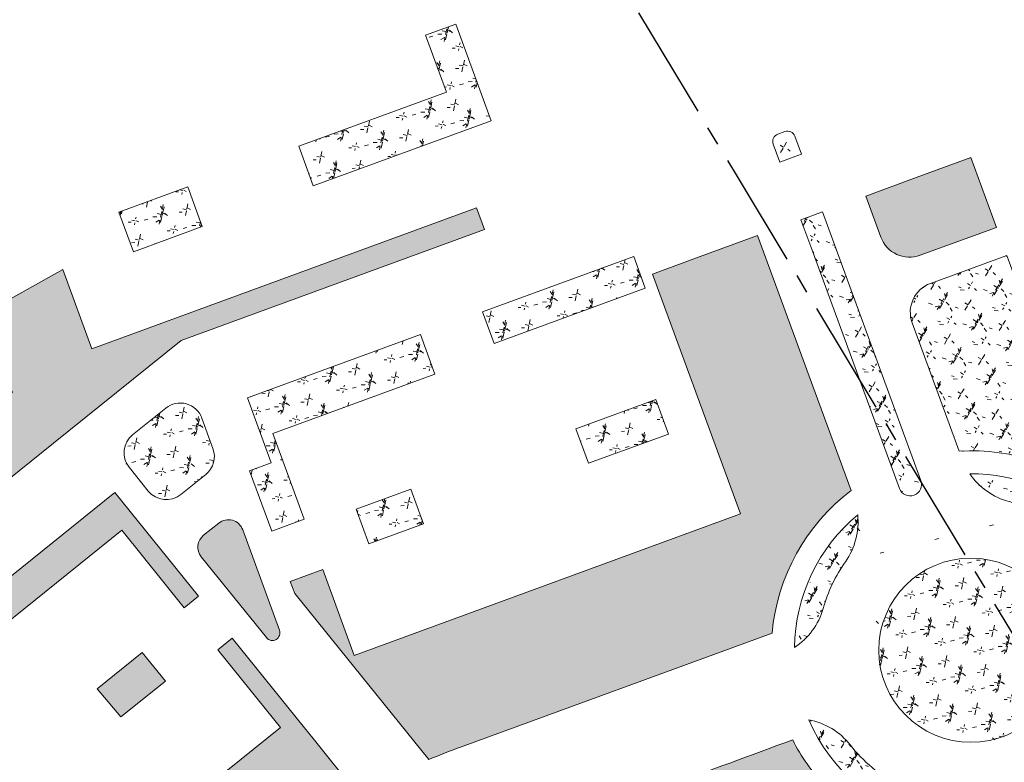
# Model space of a CAD drawing. Header units: millimetres. Extents: x 38389465 to 38395088, y 2473666 to 2480744.
# Tile 14 of 256: x 38391425 to 38391554, y 2474416 to 2474512. Entities that reach past the tile are written whole.
import ezdxf

# ---------------------------------------------------------------- set-up
doc = ezdxf.new("R2010")
doc.units = ezdxf.units.MM
doc.header["$LTSCALE"] = 2
doc.linetypes.add('CENTER2', pattern=[1.125, 0.75, -0.125, 0.125, -0.125])
doc.layers.get('0').update_dxf_attribs({"linetype": 'CONTINUOUS', "lineweight": 9})
doc.layers.add('w-用地红线', color=1, linetype='CONTINUOUS')
doc.layers.add('下沉式地面绿化', color=80, linetype='CONTINUOUS', lineweight=9)
doc.layers.add('普通绿地填充', color=114, linetype='CONTINUOUS', lineweight=9)
pattern_1 = [(77.67293413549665, (-375.5004729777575, -439.924187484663), (-3.96995520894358, 6.19027104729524), [0.7799999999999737, -0.1559999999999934, 0.2079999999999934, -0.1559999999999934, 0.7799999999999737, -3.119999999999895]), (77.67293413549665, (-375.7083842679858, -440.1448884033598), (-3.96995520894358, 6.19027104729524), [0.5199999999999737, -0.3899999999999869, 0.7799999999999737, -0.3899999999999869, 0.5199999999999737, -2.599999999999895]), (77.67293413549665, (-377.3518742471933, -437.9227856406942), (-3.96995520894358, 6.19027104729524), [0.6499999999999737, -0.2599999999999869, 0.6499999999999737, -3.639999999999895]), (77.67293413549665, (-378.9229758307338, -440.2408106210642), (-3.96995520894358, 6.19027104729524), [0.2599999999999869, -0.5199999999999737, 0.2599999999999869, -4.15999999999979]), (167.6729341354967, (-378.811960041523, -439.7327993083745), (-6.19027104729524, -3.96995520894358), [0.4679999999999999, -4.731999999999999]), (167.6729341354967, (-375.430844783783, -438.8748601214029), (-6.19027104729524, -3.96995520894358), [0.5199999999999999, -4.679999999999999]), (167.6729341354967, (-377.1853505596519, -437.1607686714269), (-6.19027104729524, -3.96995520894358), [0.5199999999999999, -4.679999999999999]), (122.6729341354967, (-375.2357231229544, -438.2255469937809), (-5.080113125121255, 1.110157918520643), [0.5199999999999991, -6.833910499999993]), (212.6729341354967, (-375.5243641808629, -439.5463764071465), (-1.110157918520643, -5.080113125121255), [0.5199999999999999, -6.833910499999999]), (141.1078829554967, (-375.2944284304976, -438.3723995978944), (-5.080113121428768, 1.110157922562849), [0.5199999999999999, -11.107553]), (153.6366906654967, (-375.3753368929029, -438.6208544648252), (-5.080113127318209, 1.110157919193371), [0.5199999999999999, -20.92014899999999]), (153.6366906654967, (-377.1298426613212, -436.9067630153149), (-5.080113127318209, 1.110157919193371), [0.416, -21.02414899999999]), (153.6366906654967, (-378.7897568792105, -439.6311970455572), (-5.080113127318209, 1.110157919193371), [0.3639999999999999, -21.07614899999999]), (181.7091776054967, (-375.4863526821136, -439.1288657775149), (-5.080113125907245, 1.11015786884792), [0.5199999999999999, -20.92014899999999]), (181.7091776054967, (-377.240858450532, -437.4147743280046), (-5.080113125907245, 1.11015786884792), [0.416, -21.02414899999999]), (181.7091776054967, (-378.8341631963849, -439.8344015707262), (-5.080113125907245, 1.11015786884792), [0.3639999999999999, -21.07614899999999]), (194.2379853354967, (-375.5164600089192, -439.3884222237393), (-5.080113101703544, 1.11015782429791), [0.5199999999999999, -11.107547])]
pattern_2 = [(58.9539393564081, (-34.44811891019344, 92.90434702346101), (-1.773335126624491, 7.136895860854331), [0.7799999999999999, -0.156, 0.208, -0.156, 0.7799999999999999, -3.12]), (58.9539393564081, (-34.71586139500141, 92.76204465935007), (-1.773335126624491, 7.136895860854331), [0.5199999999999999, -0.39, 0.7799999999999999, -0.39, 0.5199999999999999, -2.6]), (58.9539393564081, (-35.55928446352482, 95.39404722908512), (-1.773335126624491, 7.136895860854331), [0.6499999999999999, -0.26, 0.6499999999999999, -3.64]), (58.9539393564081, (-37.79119774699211, 93.70284555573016), (-1.773335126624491, 7.136895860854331), [0.26, -0.5199999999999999, 0.26, -4.159999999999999]), (148.9539393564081, (-37.52301970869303, 94.14835710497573), (-7.136895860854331, -1.773335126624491), [0.4679999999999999, -4.731999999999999]), (148.9539393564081, (-34.04541630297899, 93.87582353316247), (-7.136895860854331, -1.773335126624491), [0.5199999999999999, -4.679999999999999]), (148.9539393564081, (-35.15701740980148, 96.0623145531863), (-7.136895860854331, -1.773335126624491), [0.5199999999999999, -4.679999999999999]), (103.9539393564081, (-33.652233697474, 94.42817074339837), (-4.455115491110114, 2.681780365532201), [0.5199999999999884, -6.833910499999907]), (193.9539393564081, (-34.3494965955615, 93.26984071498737), (-2.681780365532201, -4.455115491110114), [0.5199999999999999, -6.833910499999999]), (122.3888881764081, (-33.75496269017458, 94.30792618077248), (-4.455115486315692, 2.681780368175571), [0.5199999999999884, -11.10755299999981]), (134.9176958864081, (-33.91132728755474, 94.09857930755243), (-4.455115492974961, 2.681780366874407), [0.5199999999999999, -20.92014899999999]), (134.9176958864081, (-35.02292839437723, 96.28507032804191), (-4.455115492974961, 2.681780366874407), [0.416, -21.02414899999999]), (134.9176958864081, (-37.46938410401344, 94.23745941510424), (-4.455115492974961, 2.681780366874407), [0.3639999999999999, -21.07614899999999]), (162.9901828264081, (-34.17950531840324, 93.65306775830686), (-4.455115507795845, 2.681780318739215), [0.5199999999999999, -20.92014899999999]), (162.9901828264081, (-35.29110642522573, 95.83955877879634), (-4.455115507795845, 2.681780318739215), [0.416, -21.02414899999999]), (162.9901828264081, (-37.57665531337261, 94.05925479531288), (-4.455115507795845, 2.681780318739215), [0.3639999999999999, -21.07614899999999]), (175.5189905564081, (-34.29131875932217, 93.41690308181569), (-4.455115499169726, 2.681780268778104), [0.5199999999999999, -11.107547])]

# ---------------------------------------------------------------- blocks, each defined once
blk = doc.blocks.new('fsd1fsdf2')
at = {"layer": '普通绿地填充'}
h = blk.add_hatch(dxfattribs=at)
h.set_pattern_fill('草坪', color=80, scale=0.9999999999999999, angle=38.83646706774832, style=0)
h.set_pattern_definition(pattern_1)
h.paths.add_polyline_path([(-139.3413774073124, 83.17076415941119), (-137.449733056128, 78.0063183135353), (-114.2601088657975, 86.50023304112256), (-118.8686585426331, 99.08277031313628), (-122.8091070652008, 97.63946743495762), (-120.0921423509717, 90.22178727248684)])
h = blk.add_hatch(dxfattribs=at)
h.set_pattern_fill('草坪或^_', color=80, scale=0.9999999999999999, angle=38.83646706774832, style=0)
h.set_pattern_definition(pattern_2)
edge = h.paths.add_edge_path()
edge.add_line((-75.23505438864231, 81.62480295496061), (-73.8257542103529, 82.1410209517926))
edge.add_line((-73.8257542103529, 82.1410209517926), (-74.68544842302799, 84.48855704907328))
edge.add_arc((-75.6244378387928, 84.14461099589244), 0.9999999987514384, 20.11747210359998, 110.1174719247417)
edge.add_line((-75.96838388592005, 85.08360040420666), (-76.90659944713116, 84.73993780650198))
edge.add_arc((-76.56265339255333, 83.80094839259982), 1.000000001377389, 110.1174722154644, 200.1123124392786)
edge.add_line((-77.50167378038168, 83.45708689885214), (-76.6420369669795, 81.10943387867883))
edge.add_line((-76.6420369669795, 81.10943387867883), (-75.23505438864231, 81.62480295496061))
edge = h.paths.add_edge_path()
edge.add_line((-71.074732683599, 74.6289052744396), (-72.48571389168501, 74.11207149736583))
edge.add_line((-72.48571389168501, 74.11207149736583), (-73.89005155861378, 73.59381012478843))
edge.add_line((-73.89005155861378, 73.59381012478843), (-72.61831595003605, 70.12072252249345))
edge.add_line((-72.61831595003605, 70.12072252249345), (-61.06081534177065, 38.56107044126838))
edge.add_arc((-59.65642805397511, 39.08775013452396), 1.499898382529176, 200.5572777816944, 379.6883595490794)
edge.add_line((-58.24421521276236, 39.59307186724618), (-71.074732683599, 74.6289052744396))
h = blk.add_hatch(dxfattribs=at)
h.set_pattern_fill('草坪<+^X^S^Q', color=80, scale=0.9999999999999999, angle=38.83646706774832, style=0)
h.set_pattern_definition(pattern_2)
edge = h.paths.add_edge_path()
edge.add_line((-122.400024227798, 3.220382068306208), (-139.8623980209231, 24.87029752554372))
edge.add_line((-139.8623980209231, 24.87029752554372), (-140.4308717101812, 26.43283056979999))
edge.add_line((-140.4308717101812, 26.43283056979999), (-136.2073665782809, 27.97978609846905))
edge.add_line((-136.2073665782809, 27.97978609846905), (-132.115896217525, 16.80505095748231))
edge.add_line((-132.115896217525, 16.80505095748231), (-81.77061108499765, 35.24712668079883))
edge.add_line((-81.77061108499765, 35.24712668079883), (-93.23930583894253, 66.50995026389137))
edge.add_line((-93.23930583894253, 66.50995026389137), (-87.5095181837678, 68.60873630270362))
edge.add_line((-87.5095181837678, 68.60873630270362), (-87.50951633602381, 68.60873127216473))
edge.add_line((-87.50951633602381, 68.60873127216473), (-79.52851306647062, 71.53217741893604))
edge.add_line((-79.52851306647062, 71.53217741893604), (-67.3504693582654, 38.2874775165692))
edge.add_arc((-51.56313659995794, 17.39002520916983), 26.19052096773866, 127.0698382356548, 174.9016693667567)
edge.add_line((-77.65003883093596, 19.71745308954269), (-118.2645091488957, 4.83912808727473))
edge.add_arc((-83.52695014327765, -89.99916582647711), 100.999999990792, 110.1168726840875, 112.6364100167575)
edge.add_line((-122.4000242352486, 3.220382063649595), (-122.400024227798, 3.220382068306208))
edge = h.paths.add_edge_path()
edge.add_line((-65.44539530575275, 76.69076458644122), (-63.48436349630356, 71.33687179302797))
edge.add_arc((-59.72839085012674, 72.7126150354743), 3.999999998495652, 200.1168472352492, 290.1168472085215)
edge.add_line((-58.35264761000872, 68.95664239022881), (-48.39796853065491, 72.60284191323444))
edge.add_line((-48.39796853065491, 72.60284191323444), (-51.73640617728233, 81.71221707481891))
edge.add_line((-51.73640617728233, 81.71221707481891), (-58.86930233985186, 79.09946568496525))
edge.add_line((-58.86930233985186, 79.09946568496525), (-65.44539530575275, 76.69076458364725))
edge.add_line((-65.44539530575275, 76.69076458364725), (-65.44539530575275, 76.69076458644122))
h = blk.add_hatch(dxfattribs=at)
h.set_pattern_fill('草坪或^_', color=80, scale=0.9999999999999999, angle=38.83646706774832, style=0)
h.set_pattern_definition(pattern_1)
h.paths.add_polyline_path([(-162.7692625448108, 74.58956455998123), (-160.8776232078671, 69.42512234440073), (-151.9102309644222, 72.70970952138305), (-153.8018755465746, 77.87415607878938)])
h = blk.add_hatch(dxfattribs=at)
h.set_pattern_fill('草坪', color=80, scale=0.9999999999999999, angle=38.83646706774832, style=0)
h.set_pattern_definition([(77.67293413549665, (-375.5004729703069, -439.9241874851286), (-3.96995520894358, 6.19027104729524), [0.7799999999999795, -0.1559999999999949, 0.2079999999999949, -0.1559999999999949, 0.7799999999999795, -3.119999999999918]), (77.67293413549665, (-375.7083842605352, -440.1448884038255), (-3.96995520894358, 6.19027104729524), [0.5199999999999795, -0.3899999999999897, 0.7799999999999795, -0.3899999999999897, 0.5199999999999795, -2.599999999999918]), (77.67293413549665, (-377.3518742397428, -437.9227856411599), (-3.96995520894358, 6.19027104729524), [0.6499999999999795, -0.2599999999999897, 0.6499999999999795, -3.639999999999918]), (77.67293413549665, (-378.9229758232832, -440.2408106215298), (-3.96995520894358, 6.19027104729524), [0.2599999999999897, -0.5199999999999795, 0.2599999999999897, -4.159999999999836]), (167.6729341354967, (-378.8119600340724, -439.7327993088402), (-6.19027104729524, -3.96995520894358), [0.4679999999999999, -4.731999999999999]), (167.6729341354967, (-375.4308447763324, -438.8748601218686), (-6.19027104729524, -3.96995520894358), [0.5199999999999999, -4.679999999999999]), (167.6729341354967, (-377.1853505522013, -437.1607686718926), (-6.19027104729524, -3.96995520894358), [0.5199999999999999, -4.679999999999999]), (122.6729341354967, (-375.2357231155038, -438.2255469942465), (-5.080113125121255, 1.110157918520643), [0.5199999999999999, -6.833910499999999]), (212.6729341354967, (-375.5243641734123, -439.5463764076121), (-1.110157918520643, -5.080113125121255), [0.5199999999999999, -6.833910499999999]), (141.1078829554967, (-375.2944284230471, -438.3723995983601), (-5.080113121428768, 1.110157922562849), [0.5199999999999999, -11.107553]), (153.6366906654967, (-375.3753368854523, -438.6208544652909), (-5.080113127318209, 1.110157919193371), [0.5199999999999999, -20.92014899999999]), (153.6366906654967, (-377.1298426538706, -436.9067630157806), (-5.080113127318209, 1.110157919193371), [0.416, -21.02414899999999]), (153.6366906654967, (-378.7897568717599, -439.6311970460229), (-5.080113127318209, 1.110157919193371), [0.3639999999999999, -21.07614899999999]), (181.7091776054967, (-375.4863526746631, -439.1288657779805), (-5.080113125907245, 1.11015786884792), [0.5199999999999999, -20.92014899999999]), (181.7091776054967, (-377.2408584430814, -437.4147743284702), (-5.080113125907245, 1.11015786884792), [0.416, -21.02414899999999]), (181.7091776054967, (-378.8341631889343, -439.8344015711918), (-5.080113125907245, 1.11015786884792), [0.3639999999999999, -21.07614899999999]), (194.2379853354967, (-375.5164600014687, -439.388422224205), (-5.080113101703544, 1.11015782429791), [0.5199999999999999, -11.107547])])
edge = h.paths.add_edge_path()
edge.add_line((-197.3766136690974, -18.78181878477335), (-194.2661518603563, -16.27766890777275))
edge.add_line((-194.2661518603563, -16.27766890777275), (-185.17302711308, -27.57218266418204))
edge.add_line((-185.17302711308, -27.57218266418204), (-141.7087215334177, 7.420590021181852))
edge.add_line((-141.7087215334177, 7.420590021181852), (-149.8611595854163, 17.54668271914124))
edge.add_line((-149.8611595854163, 17.54668271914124), (-147.9917273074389, 19.05174807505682))
edge.add_line((-147.9917273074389, 19.05174807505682), (-138.5833171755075, 7.365516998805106))
edge.add_line((-138.5833171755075, 7.365516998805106), (-137.454537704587, 5.963426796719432))
edge.add_line((-137.454537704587, 5.963426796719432), (-131.6668158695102, -1.225673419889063))
edge.add_arc((-83.38975759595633, -90.02006188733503), 101.0698658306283, 118.5327010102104, 128.6431948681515)
edge.add_line((-146.5047154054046, -11.07945206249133), (-177.968732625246, -36.41015740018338))
edge.add_arc((-177.2148250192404, -23.73042919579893), 12.70212124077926, 211.6184240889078, 266.5973300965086, ccw=False)
edge.add_line((-188.0314230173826, -30.389640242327), (-197.3766136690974, -18.78181878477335))
edge = h.paths.add_edge_path(flags=17)
edge.add_arc((-148.5083976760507, 32.49442194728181), 1.999999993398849, 20.11645568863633, 128.839919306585)
edge.add_line((-149.7626909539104, 34.05222435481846), (-151.7311129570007, 32.46750879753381))
edge.add_arc((-150.4769136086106, 30.9096307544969), 1.999999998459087, 128.8364643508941, 218.8364643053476)
edge.add_line((-152.0347916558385, 29.65543141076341), (-143.5536242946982, 19.12072291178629))
edge.add_arc((-142.7746852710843, 19.74782258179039), 1.000000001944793, 218.8364640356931, 380.1164556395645)
edge.add_line((-141.835689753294, 20.09175197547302), (-146.6304066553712, 33.18228073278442))
h.paths.add_polyline_path([(-183.5451532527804, 21.75241343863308), (-163.2927092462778, 38.05700268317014), (-152.3815016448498, 24.50425950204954), (-154.2509339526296, 22.99919416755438), (-162.4033720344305, 33.12528687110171), (-180.7861251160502, 18.32547605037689)], flags=17)
h.paths.add_polyline_path([(-183.4927154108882, 59.63844656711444), (-180.4960117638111, 61.30347245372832), (-170.0855084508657, 67.08774733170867), (-166.3117450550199, 56.78499919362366), (-116.1698928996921, 75.1510209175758), (-115.1376035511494, 72.33385501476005), (-154.6489483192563, 57.86221137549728), (-171.2784838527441, 44.47208706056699), (-209.3657263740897, 13.80418823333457), (-214.7058235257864, 20.43727955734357), (-176.6180631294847, 51.10055532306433)])
h.paths.add_polyline_path([(-159.7146610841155, 17.1881968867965), (-165.6060828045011, 12.44505931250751), (-162.5060003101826, 8.778613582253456), (-156.7045301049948, 13.44933188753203)], flags=17)
h.paths.add_polyline_path([(-183.4720324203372, -1.93867707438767), (-192.1028186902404, -8.88725564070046), (-189.0439210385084, -12.58685916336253), (-180.4619013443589, -5.677542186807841)], flags=17)
h = blk.add_hatch(dxfattribs=at)
h.set_pattern_fill('草坪或^_"^Q', color=80, scale=0.9999999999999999, angle=38.83646706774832, style=0)
h.set_pattern_definition(pattern_1)
h.paths.add_polyline_path([(-115.3964407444, 61.58965323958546), (-113.8847228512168, 57.46222516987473), (-94.16590462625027, 64.68486324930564), (-95.67744471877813, 68.81219643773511)])
h = blk.add_hatch(dxfattribs=at)
h.set_pattern_fill('草坪|^P?^U^Q', color=80, scale=0.9999999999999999, angle=38.83646706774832, style=0)
h.set_pattern_definition([(58.9539393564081, (-34.44811891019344, 92.90434702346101), (-1.773335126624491, 7.136895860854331), [0.7799999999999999, -0.156, 0.208, -0.156, 0.7799999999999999, -3.12]), (58.9539393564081, (-34.71586139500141, 92.76204465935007), (-1.773335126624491, 7.136895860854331), [0.5199999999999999, -0.39, 0.7799999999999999, -0.39, 0.5199999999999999, -2.6]), (58.9539393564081, (-35.55928446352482, 95.39404722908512), (-1.773335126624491, 7.136895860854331), [0.6499999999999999, -0.26, 0.6499999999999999, -3.64]), (58.9539393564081, (-37.79119774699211, 93.70284555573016), (-1.773335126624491, 7.136895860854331), [0.26, -0.5199999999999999, 0.26, -4.159999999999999]), (148.9539393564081, (-37.52301970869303, 94.14835710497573), (-7.136895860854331, -1.773335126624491), [0.4679999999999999, -4.731999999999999]), (148.9539393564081, (-34.04541630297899, 93.87582353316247), (-7.136895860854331, -1.773335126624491), [0.5199999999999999, -4.679999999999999]), (148.9539393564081, (-35.15701740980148, 96.0623145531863), (-7.136895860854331, -1.773335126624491), [0.5199999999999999, -4.679999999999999]), (103.9539393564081, (-33.652233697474, 94.42817074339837), (-4.455115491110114, 2.681780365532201), [0.5199999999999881, -6.833910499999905]), (193.9539393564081, (-34.3494965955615, 93.26984071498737), (-2.681780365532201, -4.455115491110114), [0.5199999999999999, -6.833910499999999]), (122.3888881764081, (-33.75496269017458, 94.30792618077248), (-4.455115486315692, 2.681780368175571), [0.5199999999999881, -11.10755299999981]), (134.9176958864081, (-33.91132728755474, 94.09857930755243), (-4.455115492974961, 2.681780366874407), [0.5199999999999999, -20.92014899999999]), (134.9176958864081, (-35.02292839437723, 96.28507032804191), (-4.455115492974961, 2.681780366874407), [0.416, -21.02414899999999]), (134.9176958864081, (-37.46938410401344, 94.23745941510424), (-4.455115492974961, 2.681780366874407), [0.3639999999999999, -21.07614899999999]), (162.9901828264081, (-34.17950531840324, 93.65306775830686), (-4.455115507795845, 2.681780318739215), [0.5199999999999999, -20.92014899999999]), (162.9901828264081, (-35.29110642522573, 95.83955877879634), (-4.455115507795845, 2.681780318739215), [0.416, -21.02414899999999]), (162.9901828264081, (-37.57665531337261, 94.05925479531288), (-4.455115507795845, 2.681780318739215), [0.3639999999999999, -21.07614899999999]), (175.5189905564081, (-34.29131875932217, 93.41690308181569), (-4.455115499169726, 2.681780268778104), [0.5199999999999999, -11.107547])])
edge = h.paths.add_edge_path()
edge.add_arc((-51.73847948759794, 17.54081230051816), 25.95087188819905, 47.54506056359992, 93.37466481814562, ccw=False)
edge.add_line((-34.22137722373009, 36.68758434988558), (-33.71225494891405, 36.87403544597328))
edge.add_line((-33.71225494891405, 36.87403544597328), (-35.08876527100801, 40.6319754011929))
edge.add_line((-35.08876527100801, 40.6319754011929), (-6.872133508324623, 50.96755436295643))
edge.add_line((-6.872133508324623, 50.96755436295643), (-9.245289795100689, 57.4463860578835))
edge.add_line((-9.245289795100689, 57.4463860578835), (-38.87046541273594, 46.59450183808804))
edge.add_line((-38.87046541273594, 46.59450183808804), (-47.05613796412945, 68.94249540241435))
edge.add_line((-47.05613796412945, 68.94249540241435), (-57.01180405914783, 65.29595085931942))
edge.add_arc((-55.63606081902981, 61.53997821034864), 4.000000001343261, 110.1168472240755, 200.1168472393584)
edge.add_line((-59.39203346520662, 60.16423496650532), (-53.26607663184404, 43.44668419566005))
edge.add_line((-53.26607663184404, 43.44668419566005), (-53.26607662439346, 43.4466841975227))
h = blk.add_hatch(dxfattribs=at)
h.set_pattern_fill('GRASS', color=122, scale=0.9999999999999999, angle=38.83646706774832, style=0)
h.set_pattern_definition([(167.6729341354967, (-375.7319180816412, -441.4704245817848), (-2.375624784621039, -1.523539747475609), [0.5291613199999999, -3.4620203]), (122.6729341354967, (-375.7319180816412, -441.4704245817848), (-2.375626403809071, -1.523540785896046), [0.5291613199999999, -2.293032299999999]), (212.6729341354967, (-375.7319180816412, -441.4704245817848), (1.523540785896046, -2.375626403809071), [0.5291613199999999, -2.293032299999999])])
edge = h.paths.add_edge_path()
edge.add_line((-260.8807015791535, 38.72209174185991), (-268.5883997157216, 49.19074359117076))
edge.add_arc((-228.3593502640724, 72.67529836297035), 46.58219329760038, 201.5910822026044, 210.2751459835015, ccw=False)
edge.add_arc((-268.8827988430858, 56.63658114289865), 3.000198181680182, 38.86125461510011, 201.5618810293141, ccw=False)
edge.add_line((-266.5466416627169, 58.51901540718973), (-254.6480791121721, 43.73939266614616))
edge.add_line((-254.6480791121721, 43.73939266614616), (-260.8807015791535, 38.72209174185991))
edge = h.paths.add_edge_path()
edge.add_line((-88.9255814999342, -163.0707003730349), (-89.87109809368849, -161.8962608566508))
edge.add_arc((-90.33845922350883, -162.2725234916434), 0.5999999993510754, 38.83681146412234, 128.8365470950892)
edge.add_line((-90.71471970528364, -161.8051606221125), (-94.37604863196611, -164.7527918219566))
edge.add_line((-94.37604863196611, -164.7527918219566), (-125.8575352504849, -125.648888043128))
edge.add_line((-125.8575352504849, -125.648888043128), (-122.1962647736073, -122.7012989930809))
edge.add_arc((-122.5725256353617, -122.2339364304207), 0.5999999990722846, 308.8365937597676, 398.8365934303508)
edge.add_line((-122.1051630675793, -121.8576755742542), (-122.7949746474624, -121.0008441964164))
edge.add_arc((-123.2623372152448, -121.3771050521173), 0.5999999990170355, 38.83659339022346, 128.8365944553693)
edge.add_line((-123.6385980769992, -120.9097424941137), (-127.2996050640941, -123.8571194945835))
edge.add_line((-127.2996050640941, -123.8571194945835), (-137.6469497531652, -111.0044607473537))
edge.add_line((-137.6469497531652, -111.0044607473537), (-133.9859428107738, -108.0570838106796))
edge.add_arc((-134.3622036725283, -107.5897212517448), 0.5999999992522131, 308.8365943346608, 398.8365927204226)
edge.add_line((-133.8948411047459, -107.2134604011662), (-134.5846526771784, -106.356629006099))
edge.add_arc((-135.0520152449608, -106.7328898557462), 0.599999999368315, 38.83659259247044, 128.8365937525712)
edge.add_line((-135.4282761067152, -106.2655272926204), (-139.0892830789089, -109.2129042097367))
edge.add_line((-139.0892830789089, -109.2129042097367), (-146.9282101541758, -99.47598640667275))
edge.add_line((-146.9282101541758, -99.47598640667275), (-143.2672032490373, -96.52860951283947))
edge.add_arc((-143.6434641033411, -96.0612469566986), 0.5999999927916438, 308.8365940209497, 398.8365940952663)
edge.add_line((-143.1761015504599, -95.68498609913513), (-143.8659131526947, -94.82815470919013))
edge.add_arc((-144.3332757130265, -95.20441557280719), 0.6000000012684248, 38.83659418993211, 128.8365937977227)
edge.add_line((-144.7095365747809, -94.73705300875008), (-148.3705434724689, -97.68442986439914))
edge.add_line((-148.3705434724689, -97.68442986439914), (-156.2094705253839, -87.94751205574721))
edge.add_line((-156.2094705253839, -87.94751205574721), (-152.5484637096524, -85.00013527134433))
edge.add_arc((-152.9247245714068, -84.53277270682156), 0.600000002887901, 308.8365939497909, 398.8365955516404)
edge.add_line((-152.4573620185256, -84.1565118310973), (-153.1471736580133, -83.2996804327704))
edge.add_arc((-153.6145362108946, -83.67594130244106), 0.5999999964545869, 38.83659528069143, 128.8365936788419)
edge.add_line((-153.9907970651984, -83.20857874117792), (-157.6518038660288, -86.15595551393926))
edge.add_line((-157.6518038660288, -86.15595551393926), (-165.490730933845, -76.41903770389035))
edge.add_line((-165.490730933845, -76.41903770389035), (-161.8294719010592, -73.47145785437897))
edge.add_arc((-162.2057327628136, -73.00409529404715), 0.5999999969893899, 308.8365938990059, 398.8365920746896)
edge.add_line((-161.7383701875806, -72.62783445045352), (-162.4281817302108, -71.7710030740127))
edge.add_arc((-162.8955443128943, -72.14726392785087), 0.6000000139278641, 38.83659202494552, 128.8365944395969)
edge.add_line((-163.2718051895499, -71.67990135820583), (-166.9330641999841, -74.627481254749))
edge.add_line((-166.9330641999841, -74.627481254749), (-174.7718321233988, -64.89076113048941))
edge.add_line((-174.7718321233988, -64.89076113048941), (-171.1105732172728, -61.94318139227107))
edge.add_arc((-171.4868340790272, -61.47581882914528), 0.6000000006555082, 308.8365938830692, 398.8365933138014)
edge.add_line((-171.0194715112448, -61.0995579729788), (-171.7092830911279, -60.24272658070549))
edge.add_arc((-172.1766456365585, -60.6189874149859), 0.5999999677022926, 38.83659318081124, 128.8365942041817)
edge.add_line((-172.5529064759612, -60.15162487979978), (-176.2141653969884, -63.09920467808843))
edge.add_line((-176.2141653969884, -63.09920467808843), (-184.0529333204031, -53.36248453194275))
edge.add_line((-184.0529333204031, -53.36248453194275), (-180.3916745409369, -50.41490490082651))
edge.add_arc((-180.7679354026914, -49.94754233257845), 0.6000000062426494, 308.836593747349, 398.8365936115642)
edge.add_line((-180.300572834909, -49.57128147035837), (-180.9903844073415, -48.71445010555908))
edge.add_arc((-181.4577469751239, -49.0907109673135), 0.6000000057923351, 38.83659359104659, 128.8365943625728)
edge.add_line((-181.8340078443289, -48.62334840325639), (-185.4952665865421, -51.57092807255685))
edge.add_line((-185.4952665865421, -51.57092807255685), (-193.3341539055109, -41.83405963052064))
edge.add_line((-193.3341539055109, -41.83405963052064), (-189.6728951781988, -38.886480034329))
edge.add_arc((-190.0491560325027, -38.41911746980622), 0.5999999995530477, 308.8365935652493, 398.8365902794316)
edge.add_line((-189.5817934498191, -38.04285663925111), (-190.271604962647, -37.18602524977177))
edge.add_arc((-190.7389675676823, -37.56228609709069), 0.6000000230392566, 38.83659048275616, 128.8365943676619)
edge.add_line((-191.1152284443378, -37.0949235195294), (-194.7762354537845, -40.04230052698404))
edge.add_line((-194.7762354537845, -40.04230052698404), (-202.615162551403, -30.30538266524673))
edge.add_line((-202.615162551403, -30.30538266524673), (-198.9541556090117, -27.35800572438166))
edge.add_arc((-199.3304164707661, -26.89064316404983), 0.5999999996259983, 308.8365941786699, 398.8365917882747)
edge.add_line((-198.8630538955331, -26.51438232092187), (-199.5528654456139, -25.6575509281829))
edge.add_arc((-200.020228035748, -26.03381178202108), 0.6000000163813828, 38.83659184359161, 128.8365938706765)
edge.add_line((-200.396488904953, -25.56644920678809), (-204.0574958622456, -28.51382612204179))
edge.add_line((-204.0574958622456, -28.51382612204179), (-211.8964229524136, -18.77690831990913))
edge.add_line((-211.8964229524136, -18.77690831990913), (-208.2354160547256, -15.82953142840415))
edge.add_arc((-208.6116769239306, -15.36216886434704), 0.6000000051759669, 308.836594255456, 398.8365940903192)
edge.add_line((-208.1443143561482, -14.98590799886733), (-208.8341259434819, -14.12907662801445))
edge.add_arc((-209.3014885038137, -14.50533748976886), 0.6000000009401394, 38.83659395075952, 128.8365936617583)
edge.add_line((-209.6777493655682, -14.03797492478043), (-213.3387562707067, -16.98535178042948))
edge.add_line((-213.3387562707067, -16.98535178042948), (-221.1776833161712, -7.24843397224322))
edge.add_line((-221.1776833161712, -7.24843397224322), (-217.516676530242, -4.301057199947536))
edge.add_arc((-217.8929373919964, -3.833694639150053), 0.5999999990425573, 308.8365940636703, 398.8365930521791)
edge.add_line((-217.425574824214, -3.4574337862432), (-218.1153864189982, -2.600602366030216))
edge.add_arc((-218.5827489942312, -2.976863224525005), 0.60000001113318, 38.83659278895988, 128.8365937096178)
edge.add_line((-218.9590098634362, -2.50950065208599), (-222.6200166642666, -5.456877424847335))
edge.add_line((-222.6200166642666, -5.456877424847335), (-230.4589437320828, 4.280040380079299))
edge.add_line((-230.4589437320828, 4.280040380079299), (-226.7976848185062, 7.227620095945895))
edge.add_arc((-227.1739456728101, 7.694982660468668), 0.5999999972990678, 308.8365932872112, 398.8365928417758)
edge.add_line((-226.7065831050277, 8.071243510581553), (-227.3963946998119, 8.928074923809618))
edge.add_arc((-227.8637572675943, 8.55181407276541), 0.5999999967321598, 38.83659299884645, 128.8365945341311)
edge.add_line((-228.2400181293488, 9.019176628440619), (-231.9012769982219, 6.071596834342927))
edge.add_line((-231.9012769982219, 6.071596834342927), (-239.7400449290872, 15.80831697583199))
edge.add_line((-239.7400449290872, 15.80831697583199), (-236.0787861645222, 18.75589660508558))
edge.add_arc((-236.4550470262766, 19.22325916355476), 0.5999999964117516, 308.836594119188, 398.8365929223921)
edge.add_line((-235.9876844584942, 19.59952001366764), (-236.6774960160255, 20.45635139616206))
edge.add_arc((-237.1448585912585, 20.08009054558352), 0.6000000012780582, 38.836592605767, 128.8365943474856)
edge.add_line((-237.5211194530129, 20.54745310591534), (-241.1823781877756, 17.5998734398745))
edge.add_line((-241.1823781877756, 17.5998734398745), (-249.0212654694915, 27.33674188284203))
edge.add_line((-249.0212654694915, 27.33674188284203), (-245.3600067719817, 30.28432146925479))
edge.add_arc((-245.7362676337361, 30.75168403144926), 0.6000000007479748, 308.8365940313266, 398.8365931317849)
edge.add_line((-245.2689050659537, 31.12794488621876), (-245.9587166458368, 31.98477628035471))
edge.add_arc((-246.4260792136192, 31.60851542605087), 0.6000000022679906, 38.83659297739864, 128.8365944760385)
edge.add_line((-246.8023400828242, 32.07587798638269), (-250.4633470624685, 29.12850098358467))
edge.add_line((-250.4633470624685, 29.12850098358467), (-258.3022741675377, 38.86541884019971))
edge.add_line((-258.3022741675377, 38.86541884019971), (-254.641245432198, 41.81281332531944))
edge.add_arc((-255.017506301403, 42.28017588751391), 0.6000000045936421, 308.8365944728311, 398.836811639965)
edge.add_line((-254.5501451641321, 42.65643852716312), (-255.117669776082, 43.36136886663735))
edge.add_line((-255.117669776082, 43.36136886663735), (-260.8797810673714, 38.72247125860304))
edge.add_line((-260.8797810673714, 38.72247125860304), (-89.13396621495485, -174.6080562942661))
edge.add_arc((-95.93599849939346, -168.7146399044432), 8.999999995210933, 319.0936906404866, 398.8368115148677)
h = blk.add_hatch(dxfattribs=at)
h.set_pattern_fill('草坪^\\^[^X^S^Q', color=80, scale=0.9999999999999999, angle=38.83646706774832, style=0)
h.set_pattern_definition(pattern_1)
h.paths.add_polyline_path([(-146.0063404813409, 50.37463584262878), (-142.909874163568, 41.91641448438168), (-145.7246669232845, 40.88594820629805), (-142.8383633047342, 33.00577522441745), (-138.6140633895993, 34.55302186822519), (-142.7054398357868, 45.7275005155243), (-121.5785573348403, 53.46739197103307), (-123.4646026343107, 58.62220961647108)])
h = blk.add_hatch(dxfattribs=at)
h.set_pattern_fill('草坪糹^B"^Q', color=80, scale=0.9999999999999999, angle=38.83646706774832, style=0)
h.set_pattern_definition(pattern_1)
h.paths.add_polyline_path([(-103.2119104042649, 46.35070934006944), (-92.78908643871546, 50.16839682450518), (-91.13819447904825, 45.66122950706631), (-101.5610184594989, 41.84354202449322)])
h = blk.add_hatch(dxfattribs=at)
h.set_pattern_fill('草坪^S^IH^S^Q', color=80, scale=0.9999999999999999, angle=38.83646706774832, style=0)
h.set_pattern_definition(pattern_1)
edge = h.paths.add_edge_path()
edge.add_arc((-159.1045856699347, 43.22072903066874), 3.000000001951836, 128.8364643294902, 218.8364642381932, ccw=False)
edge.add_line((-160.9858846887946, 45.55754609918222), (-156.6592486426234, 49.04078671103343))
edge.add_arc((-154.7779496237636, 46.70396964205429), 3.000000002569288, 20.11645575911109, 128.8364643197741, ccw=False)
edge.add_line((-151.9609630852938, 47.73575782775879), (-150.5084026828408, 43.76997961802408))
edge.add_arc((-153.32538921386, 42.73819143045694), 2.999999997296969, -51.16353578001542, 20.116455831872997, ccw=False)
edge.add_line((-151.4440902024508, 40.40137436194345), (-154.7148882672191, 37.76815621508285))
edge.add_arc((-156.5961872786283, 40.10497328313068), 2.999999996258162, 218.8393235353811, 308.8364642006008, ccw=False)
edge.add_line((-158.9329104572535, 38.22355765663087), (-161.4414027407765, 41.3394300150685))
h = blk.add_hatch(dxfattribs=at)
h.set_pattern_fill('草坪PK^V"^Q', color=80, scale=0.9999999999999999, angle=38.83646706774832, style=0)
h.set_pattern_definition([(58.9539393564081, (-34.44811891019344, 92.90434702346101), (-1.773335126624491, 7.136895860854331), [0.7799999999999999, -0.156, 0.208, -0.156, 0.7799999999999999, -3.12]), (58.9539393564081, (-34.71586139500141, 92.76204465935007), (-1.773335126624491, 7.136895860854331), [0.5199999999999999, -0.39, 0.7799999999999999, -0.39, 0.5199999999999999, -2.6]), (58.9539393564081, (-35.55928446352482, 95.39404722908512), (-1.773335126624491, 7.136895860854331), [0.6499999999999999, -0.26, 0.6499999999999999, -3.64]), (58.9539393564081, (-37.79119774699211, 93.70284555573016), (-1.773335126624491, 7.136895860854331), [0.26, -0.5199999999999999, 0.26, -4.159999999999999]), (148.9539393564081, (-37.52301970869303, 94.14835710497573), (-7.136895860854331, -1.773335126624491), [0.4679999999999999, -4.731999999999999]), (148.9539393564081, (-34.04541630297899, 93.87582353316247), (-7.136895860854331, -1.773335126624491), [0.5199999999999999, -4.679999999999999]), (148.9539393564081, (-35.15701740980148, 96.0623145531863), (-7.136895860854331, -1.773335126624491), [0.5199999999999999, -4.679999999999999]), (103.9539393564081, (-33.652233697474, 94.42817074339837), (-4.455115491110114, 2.681780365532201), [0.5199999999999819, -6.833910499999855]), (193.9539393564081, (-34.3494965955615, 93.26984071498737), (-2.681780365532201, -4.455115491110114), [0.5199999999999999, -6.833910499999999]), (122.3888881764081, (-33.75496269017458, 94.30792618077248), (-4.455115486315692, 2.681780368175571), [0.5199999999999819, -11.10755299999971]), (134.9176958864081, (-33.91132728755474, 94.09857930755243), (-4.455115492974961, 2.681780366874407), [0.5199999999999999, -20.92014899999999]), (134.9176958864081, (-35.02292839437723, 96.28507032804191), (-4.455115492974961, 2.681780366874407), [0.416, -21.02414899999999]), (134.9176958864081, (-37.46938410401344, 94.23745941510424), (-4.455115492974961, 2.681780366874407), [0.3639999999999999, -21.07614899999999]), (162.9901828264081, (-34.17950531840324, 93.65306775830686), (-4.455115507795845, 2.681780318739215), [0.5199999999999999, -20.92014899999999]), (162.9901828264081, (-35.29110642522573, 95.83955877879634), (-4.455115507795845, 2.681780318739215), [0.416, -21.02414899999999]), (162.9901828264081, (-37.57665531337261, 94.05925479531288), (-4.455115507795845, 2.681780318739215), [0.3639999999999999, -21.07614899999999]), (175.5189905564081, (-34.29131875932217, 93.41690308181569), (-4.455115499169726, 2.681780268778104), [0.5199999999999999, -11.107547])])
edge = h.paths.add_edge_path()
edge.add_arc((-74.53667449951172, -0.4414496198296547), 9.00000000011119, 38.19665258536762, 79.36008498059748)
edge.add_arc((-51.7462999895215, 17.49117543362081), 23.00000005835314, 203.2723801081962, 256.6332742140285)
edge.add_arc((-65.49094481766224, -8.044606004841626), 8.999999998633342, 20.54743437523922, 61.70760681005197)
edge.add_arc((-51.74577686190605, 17.49106235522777), 20.00000001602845, 218.1966525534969, 241.7076068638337, ccw=False)
edge = h.paths.add_edge_path()
edge.add_arc((-75.44151749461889, 34.20967100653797), 8.99999999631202, 324.7949913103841, 365.9554841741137)
edge.add_arc((-51.74585664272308, 17.49106441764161), 22.99999999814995, 129.870437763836, 179.1532798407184)
edge.add_arc((-79.65406802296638, 25.37314866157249), 9.000000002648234, 303.0681274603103, 344.2288279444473)
edge.add_arc((-51.74577686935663, 17.49106234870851), 19.99999998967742, 144.794991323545, 164.2288279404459, ccw=False)
edge = h.paths.add_edge_path()
edge.add_arc((-44.45530461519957, 45.55971056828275), 8.999999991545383, 214.2797800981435, 255.4398883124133)
edge.add_arc((-51.74577686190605, 17.49106230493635), 20.00000002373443, 58.483883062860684, 75.43988836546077, ccw=False)
edge.add_arc((-36.3429220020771, 46.54555318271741), 12.98440039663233, 247.599442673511, 274.4740499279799)
edge.add_arc((-51.74585664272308, 17.49106441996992), 22.99999999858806, 44.46069245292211, 90.36400997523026)
edge = h.paths.add_edge_path()
edge.add_arc((-51.74577686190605, 17.49106233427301), 20.00000000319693, -64.0110005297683, 8.176845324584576, ccw=False)
edge.add_arc((-39.03801821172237, -8.576405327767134), 9.000000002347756, 115.9889994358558, 157.1489544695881)
edge.add_arc((-51.74585664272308, 17.49106442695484), 22.99999999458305, 281.0649065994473, 383.1009570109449)
edge.add_arc((-23.04059694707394, 21.61570126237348), 9.000000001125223, 147.0173137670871, 188.176845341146)
h = blk.add_hatch(dxfattribs=at)
h.set_pattern_fill('草坪或', color=80, scale=0.9999999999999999, angle=38.83646706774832, style=0)
h.set_pattern_definition(pattern_1)
h.paths.add_polyline_path([(-131.8512018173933, 35.86066705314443), (-124.7148536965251, 38.47457925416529), (-123.0639617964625, 33.96741208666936), (-130.2003099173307, 31.35349988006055)])
h = blk.add_hatch(dxfattribs=at)
h.set_pattern_fill('草坪?:^Q^P^Q', color=80, scale=0.9999999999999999, angle=38.83646706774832, style=0)
h.set_pattern_definition(pattern_1)
edge = h.paths.add_edge_path()
edge.add_arc((-51.74415161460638, 17.47945123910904), 11.99999999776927, 0, 360)
h = blk.add_hatch(dxfattribs=at)
h.set_pattern_fill('草坪', color=80, scale=0.9999999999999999, angle=38.83646706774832, style=0)
h.set_pattern_definition([(77.67293413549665, (-375.5004729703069, -439.9241874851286), (-3.96995520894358, 6.19027104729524), [0.7799999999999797, -0.1559999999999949, 0.2079999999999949, -0.1559999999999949, 0.7799999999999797, -3.119999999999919]), (77.67293413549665, (-375.7083842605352, -440.1448884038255), (-3.96995520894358, 6.19027104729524), [0.5199999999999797, -0.3899999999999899, 0.7799999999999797, -0.3899999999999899, 0.5199999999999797, -2.599999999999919]), (77.67293413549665, (-377.3518742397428, -437.9227856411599), (-3.96995520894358, 6.19027104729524), [0.6499999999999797, -0.2599999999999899, 0.6499999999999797, -3.639999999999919]), (77.67293413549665, (-378.9229758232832, -440.2408106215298), (-3.96995520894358, 6.19027104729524), [0.2599999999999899, -0.5199999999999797, 0.2599999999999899, -4.159999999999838]), (167.6729341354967, (-378.8119600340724, -439.7327993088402), (-6.19027104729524, -3.96995520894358), [0.4679999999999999, -4.731999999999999]), (167.6729341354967, (-375.4308447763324, -438.8748601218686), (-6.19027104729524, -3.96995520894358), [0.5199999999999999, -4.679999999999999]), (167.6729341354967, (-377.1853505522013, -437.1607686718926), (-6.19027104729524, -3.96995520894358), [0.5199999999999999, -4.679999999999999]), (122.6729341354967, (-375.2357231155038, -438.2255469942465), (-5.080113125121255, 1.110157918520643), [0.5199999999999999, -6.833910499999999]), (212.6729341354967, (-375.5243641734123, -439.5463764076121), (-1.110157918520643, -5.080113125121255), [0.5199999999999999, -6.833910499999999]), (141.1078829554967, (-375.2944284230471, -438.3723995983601), (-5.080113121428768, 1.110157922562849), [0.5199999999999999, -11.107553]), (153.6366906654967, (-375.3753368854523, -438.6208544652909), (-5.080113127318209, 1.110157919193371), [0.5199999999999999, -20.92014899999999]), (153.6366906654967, (-377.1298426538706, -436.9067630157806), (-5.080113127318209, 1.110157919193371), [0.416, -21.02414899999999]), (153.6366906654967, (-378.7897568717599, -439.6311970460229), (-5.080113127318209, 1.110157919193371), [0.3639999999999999, -21.07614899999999]), (181.7091776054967, (-375.4863526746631, -439.1288657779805), (-5.080113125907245, 1.11015786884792), [0.5199999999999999, -20.92014899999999]), (181.7091776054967, (-377.2408584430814, -437.4147743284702), (-5.080113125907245, 1.11015786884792), [0.416, -21.02414899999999]), (181.7091776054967, (-378.8341631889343, -439.8344015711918), (-5.080113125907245, 1.11015786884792), [0.3639999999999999, -21.07614899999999]), (194.2379853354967, (-375.5164600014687, -439.388422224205), (-5.080113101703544, 1.11015782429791), [0.5199999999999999, -11.107547])])
edge = h.paths.add_edge_path()
edge.add_line((-70.802141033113, -0.1970954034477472), (-80.96895588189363, -8.382083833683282))
edge.add_arc((-82.85042382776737, -6.045057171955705), 3.000269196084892, 218.845099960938, 308.8364671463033, ccw=False)
edge.add_arc((25435.97071557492, 20544.70702300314), 32767.97613375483, 218.8278546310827, 218.8450999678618, ccw=False)
edge.add_arc((-11396.04844383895, 30754.63207923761), 32766.72296008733, 290.1820881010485, 290.2126569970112)
edge.add_arc((-51.74629988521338, 17.49117550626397), 26.00000018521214, 206.7432518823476, 222.8685060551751)
edge = h.paths.add_edge_path()
edge.add_line((-145.0222158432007, -39.80913269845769), (-144.2712318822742, -40.74192518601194))
edge.add_line((-144.2712318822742, -40.74192518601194), (-133.288901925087, -31.90013715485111))
edge.add_line((-133.288901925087, -31.90013715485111), (-130.2474154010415, -35.67794864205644))
edge.add_line((-130.2474154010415, -35.67794864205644), (-126.0411923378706, -32.29155130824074))
edge.add_line((-126.0411923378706, -32.29155130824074), (-129.0826787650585, -28.51373978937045))
edge.add_line((-129.0826787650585, -28.51373978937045), (-100.5738331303, -5.561491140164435))
edge.add_line((-100.5738331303, -5.561491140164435), (-91.4696349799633, -16.86975918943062))
edge.add_line((-91.4696349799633, -16.86975918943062), (-88.75832015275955, -14.65347490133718))
edge.add_arc((-90.63965201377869, -12.31668428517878), 2.999999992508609, 308.8372697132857, 398.8364773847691)
edge.add_line((-88.30283538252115, -10.43538474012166), (-92.81849823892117, -4.826349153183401))
edge.add_line((-92.81849823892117, -4.826349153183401), (-92.81776018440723, -4.825753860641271))
edge.add_line((-92.81776018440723, -4.825753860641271), (-95.35412675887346, -1.676771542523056))
edge.add_line((-95.35412675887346, -1.676771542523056), (-113.6378014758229, -8.375728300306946))
edge.add_arc((-84.40322202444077, -88.19013406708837), 85.00000002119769, 110.1168727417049, 128.8364642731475)
edge.add_line((-137.7066941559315, -21.98031710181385), (-168.5717264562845, -46.82879823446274))
edge.add_arc((-156.5898702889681, -46.16915986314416), 11.99999999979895, 183.1511295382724, 218.8364953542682)
edge.add_line((-165.9371344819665, -53.69436099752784), (-164.4961717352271, -55.48422139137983))
edge.add_line((-164.4961717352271, -55.48422139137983), (-145.0222158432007, -39.80913269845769))
at = {"layer": '下沉式地面绿化', "linetype": 'ByBlock', "flags": 128}
for points in [[(-139.3413774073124, 83.17076415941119), (-137.449733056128, 78.0063183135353), (-114.2601088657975, 86.50023304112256), (-118.8686585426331, 99.08277031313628), (-118.8686585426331, 99.08277031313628), (-122.8091070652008, 97.63946743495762), (-120.0921423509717, 90.22178727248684)], [(-162.7692625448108, 74.58956455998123), (-160.8776232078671, 69.42512234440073), (-151.9102309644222, 72.70970952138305), (-153.8018755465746, 77.87415607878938)], [(-115.3964407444, 61.58965323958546), (-113.8847228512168, 57.46222516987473), (-94.16590462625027, 64.68486324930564), (-95.67744471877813, 68.81219643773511)], [(-142.8383633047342, 33.00577522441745), (-138.6140633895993, 34.55302186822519), (-142.7054398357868, 45.7275005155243), (-121.5785573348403, 53.46739197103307), (-123.4646026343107, 58.62220961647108), (-146.0039040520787, 50.36798056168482), (-142.909874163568, 41.91641448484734), (-145.7289598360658, 40.88437661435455)], [(-103.2119104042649, 46.35070934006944), (-92.78908643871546, 50.16839682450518), (-91.13819447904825, 45.66122950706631), (-101.5610184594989, 41.84354202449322)], [(-183.5451532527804, 21.75241343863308), (-163.2927092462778, 38.05700268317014), (-163.2927092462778, 38.05700268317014), (-152.3815016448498, 24.50425950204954), (-154.2509339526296, 22.99919416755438), (-162.4033720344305, 33.12528687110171), (-180.7861251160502, 18.32547605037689)], [(-131.8512018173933, 35.86066705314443), (-124.7148536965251, 38.47457925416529), (-123.0639617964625, 33.96741208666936), (-130.2003099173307, 31.35349988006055)], [(-159.7146610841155, 17.1881968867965), (-165.6060828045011, 12.44505931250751), (-162.5060003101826, 8.778613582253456), (-156.7045301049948, 13.44933188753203)]]:
    blk.add_lwpolyline(points, close=True, dxfattribs=at)
for points in [[(-74.68544842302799, 84.48855704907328, 0.414213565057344), (-75.96838389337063, 85.08360040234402), (-76.90659944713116, 84.73993780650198, 0.4141812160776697), (-77.50168079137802, 83.45710604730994), (-76.64203697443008, 81.10943387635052), (-75.23505438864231, 81.62480295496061), (-73.82575421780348, 82.14102095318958)], [(-65.44539530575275, 76.69076458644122), (-63.48436349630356, 71.33687179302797, 0.414213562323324), (-58.35264761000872, 68.95664239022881), (-48.39796853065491, 72.60284191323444), (-51.73640617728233, 81.71221707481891), (-58.86930233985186, 79.09946568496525), (-65.44539530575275, 76.69076458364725)], [(-183.4927154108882, 59.63844656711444), (-180.4960117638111, 61.30347245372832), (-180.4960117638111, 61.30347245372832), (-180.4960117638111, 61.30347245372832), (-180.4960117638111, 61.30347245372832), (-180.4960117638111, 61.30347245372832), (-170.0855084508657, 67.08774733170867), (-170.0855084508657, 67.08774733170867), (-166.3117450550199, 56.78499919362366), (-116.1698928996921, 75.1510209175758), (-115.1376035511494, 72.33385501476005), (-154.6489483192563, 57.86221137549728), (-171.2784838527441, 44.47208706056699), (-209.3657263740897, 13.80418823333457, -0.02500270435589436), (-209.3657263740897, 13.80418823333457), (-214.7058235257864, 20.43727955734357), (-176.6180631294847, 51.10055532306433), (-183.4927154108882, 59.63844656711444), (-183.4927154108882, 59.63844656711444), (-183.4927154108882, 59.63844656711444), (-183.4927154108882, 59.63844656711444), (-183.4927154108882, 59.63844656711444)], [(-71.07473269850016, 74.62890526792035), (-72.48571427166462, 74.11207138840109), (-73.89129818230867, 73.59335006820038), (-72.61831595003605, 70.12072252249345), (-61.06081534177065, 38.56107044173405, 0.9924458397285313), (-58.24421529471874, 39.59307208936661)], [(-122.400024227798, 3.220382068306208), (-139.8623980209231, 24.87029752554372), (-140.4308717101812, 26.43283056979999), (-136.2073665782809, 27.97978609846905), (-132.115896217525, 16.80505095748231), (-81.77061108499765, 35.24712668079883), (-93.23930583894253, 66.50995026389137), (-87.5095181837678, 68.60873630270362), (-87.50951633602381, 68.60873127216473), (-79.52851306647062, 71.53217741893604), (-67.3504693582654, 38.2874775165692, 0.211789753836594), (-77.65003883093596, 19.71745308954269), (-118.2645091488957, 4.83912808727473, 0.01099399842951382), (-122.4000242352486, 3.220382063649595)], [(-53.26607662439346, 43.4466841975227, -0.2026781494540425), (-34.22137722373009, 36.68758434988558), (-33.71225494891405, 36.87403544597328), (-35.08876527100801, 40.6319754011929), (-6.872133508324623, 50.96755436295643), (-9.245289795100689, 57.4463860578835), (-38.87046541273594, 46.59450183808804), (-47.05613796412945, 68.94249540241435), (-57.01180405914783, 65.29595085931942, 0.4142135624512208), (-59.39203346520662, 60.16423496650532), (-53.26607663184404, 43.44668419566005)], [(-161.4414027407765, 41.3394300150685, -0.41421356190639), (-160.9858846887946, 45.55754609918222), (-156.6592486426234, 49.04078671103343, -0.5134890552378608), (-151.9609630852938, 47.73575782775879), (-150.5084026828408, 43.76997961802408, -0.3214499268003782), (-151.4440902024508, 40.40137436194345), (-154.7148882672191, 37.76815621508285, -0.4141989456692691), (-158.9329104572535, 38.22355765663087)], [(-51.89197862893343, 40.49060024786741, 0.1815509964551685), (-46.71786496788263, 36.84875077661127, -0.07411981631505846), (-41.29100912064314, 34.54092542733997, 0.1178030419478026), (-35.33004048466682, 33.60071928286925, 0.2030130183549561)], [(-68.08766695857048, 29.0211372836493, 0.1815527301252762), (-66.49009222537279, 35.14347266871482, 0.2184139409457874), (-74.74334519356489, 17.83094730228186, 0.181553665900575), (-70.99287421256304, 22.92698394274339, -0.08499993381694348)], [(-146.6304066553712, 33.18228073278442, 0.5135081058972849), (-149.7626909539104, 34.05222435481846), (-151.7311129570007, 32.46750879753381, 0.4142135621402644), (-152.0347916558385, 29.65543141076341), (-143.5536242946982, 19.12072291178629, 0.8486619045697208), (-141.835689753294, 20.09175197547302)], [(-197.3766136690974, -18.78181878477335), (-194.2661518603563, -16.27766890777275), (-194.2661518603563, -16.27766890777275), (-185.17302711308, -27.57218266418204), (-141.7087215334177, 7.420590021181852), (-149.8611595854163, 17.54668271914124), (-147.9917273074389, 19.05174807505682), (-138.5833171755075, 7.365516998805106), (-137.454537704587, 5.963426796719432), (-131.6668158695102, -1.225673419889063, 0.04414399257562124), (-146.5047154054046, -11.07945206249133), (-177.968732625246, -36.41015740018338, -0.2446008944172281), (-188.0314230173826, -30.389640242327)], [(-67.46363730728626, 5.123812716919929, 0.1815659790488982), (-72.87494990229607, 8.403813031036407, 0.2371313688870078), (-57.06350739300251, -4.885761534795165, 0.1815512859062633), (-61.22520303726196, -0.1197434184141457, -0.1029472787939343)], [(-70.802141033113, -0.1970954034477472), (-80.96895588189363, -8.382083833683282, -0.4141694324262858), (-85.18716697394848, -7.926877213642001, -7.524697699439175e-05), (-91.37210512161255, -0.2443864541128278, 0.0001333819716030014), (-74.96513070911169, 5.791350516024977, 0.07047602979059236), (-70.802141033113, -0.1970954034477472, -0.07047602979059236)]]:
    blk.add_lwpolyline(points, format="xyb", close=True, dxfattribs=at)
at = {"layer": '下沉式地面绿化', "linetype": 'ByBlock'}
blk.add_circle((-51.74415161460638, 17.47945123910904), 11.99999999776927, dxfattribs=at)

msp = doc.modelspace()

# ---------------------------------------------------------------- linework, layer by layer
at = {"layer": 'w-用地红线', "linetype": 'CENTER2', "ltscale": 10, "flags": 128}
msp.add_lwpolyline([(38391528.4614162, 2474217.656357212), (38391528.84124117, 2474217.839249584), (38391531.45159701, 2474219.097858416), (38391534.90250103, 2474220.761112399), (38391535.3904162, 2474220.996357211), (38391545.7344162, 2474225.983357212), (38391549.8234162, 2474227.955357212), (38391556.6094162, 2474231.227357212), (38391590.0924162, 2474247.371357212), (38391644.58338485, 2474273.569342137), (38391649.0964162, 2474275.739357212), (38391649.09381782, 2474275.74367441), (38391649.08396343, 2474275.760060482), (38391638.06786735, 2474294.063253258), (38391622.36986107, 2474320.143279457), (38391617.4366162, 2474321.018557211), (38391614.00128579, 2474321.698169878), (38391607.2447162, 2474323.709357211), (38391603.2107162, 2474326.264357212), (38391599.5358162, 2474331.521357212), (38391596.9747162, 2474340.172357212), (38391595.5297162, 2474349.165257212), (38391594.59823167, 2474358.803953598), (38391596.08641616, 2474363.805357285), (38391594.32863703, 2474366.727312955), (38391538.03256297, 2474460.250436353), (38391518.95013688, 2474491.952143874), (38391465.88963708, 2474580.102006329), (38391465.88296468, 2474580.113090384), (38391462.0834162, 2474586.424357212)], dxfattribs=at)

# ---------------------------------------------------------------- block references
at = {"color": 3, "linetype": 'ByBlock'}
msp.add_blockref('fsd1fsdf2', (38391601.11873697, 2474412.730635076), dxfattribs=at)

doc.saveas('drawing.dxf')
